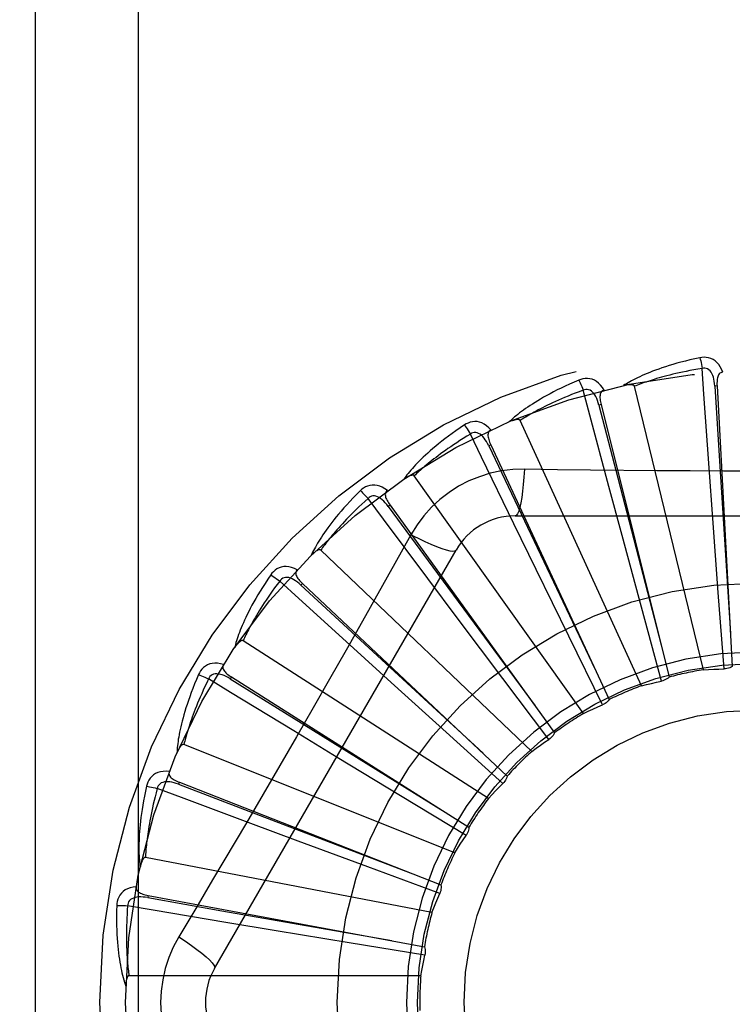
# Model space of a CAD drawing. Header units: inches. Extents: x 0 to 227, y 0 to 147.
# Tile 164 of 247: x 102.514 to 102.819, y 58.241 to 58.662. Entities that reach past the tile are written whole.
import ezdxf

# ---------------------------------------------------------------- set-up
doc = ezdxf.new("R2010")
doc.units = ezdxf.units.IN
doc.header["$LTSCALE"] = 12.4666666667
doc.header["$MEASUREMENT"] = 0
doc.linetypes.add('HIDDEN', pattern=[0.2, 0.1, -0.1])
doc.layers.get('0').update_dxf_attribs({"linetype": 'CONTINUOUS'})
doc.layers.add('DEFAULT_2', color=8, linetype='HIDDEN')
doc.layers.add('DIMENSIONS', color=7, linetype='CONTINUOUS')
doc.styles.get("Standard").update_dxf_attribs({"font": 'txt', "width": 0.8})
doc.dimstyles.new('DIMSTYLE_2', dxfattribs={"dimtxt": 1, "dimasz": 1.3333333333, "dimexe": 0.09, "dimexo": 0.07, "dimgap": 0.0375, "dimtad": 0, "dimtih": 1, "dimtoh": 1, "dimzin": 4, "dimdsep": 46, "dimtxsty": 'Standard', "dimblk": '_FILLED', "dimblk1": '_FILLED', "dimblk2": '_FILLED', "dimcen": 0.09, "dimadec": 0, "dimazin": 0, "dimtfac": 1, "dimtofl": 0, "dimtmove": 0, "dimatfit": 3, "dimldrblk": '_FILLED', "dimfxl": 0, "dimtolj": 1, "dimtzin": 4, "dimarcsym": 0})

# ---------------------------------------------------------------- blocks, each defined once
blk = doc.blocks.new('_FILLED')
at = {"color": 0, "linetype": 'ByBlock'}
blk.add_solid([(0, 0), (-1, 0.2), (-1, -0.2)], dxfattribs=at)
blk = doc.blocks.new('*D18')
at = {"layer": 'DIMENSIONS', "color": 2, "linetype": 'Continuous'}
for p, q in [((104.0292896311, 72.255903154), (101.419245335, 72.255903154)), ((105.5292896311, 72.255903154), (108.1959562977, 72.255903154))]:
    blk.add_line(p, q, dxfattribs=at)
at = {"layer": 'DIMENSIONS', "color": 2, "linetype": 'Continuous', "xscale": 1.3333333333, "yscale": 1.3333333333, "zscale": 1.3333333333}
blk.add_blockref('_FILLED', (104.0292896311, 72.255903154), dxfattribs=at)
at = {"layer": 'DIMENSIONS', "color": 2, "linetype": 'Continuous', "xscale": 1.3333333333, "yscale": 1.3333333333, "zscale": 1.3333333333, "rotation": 180}
blk.add_blockref('_FILLED', (105.5292896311, 72.255903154), dxfattribs=at)
at = {"layer": 'DIMENSIONS', "color": 2, "linetype": 'Continuous', "insert": (100.919245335, 72.755903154), "char_height": 1, "width": 3.2, "attachment_point": 3, "line_spacing_factor": 0.9}
blk.add_mtext('1.50', dxfattribs=at)

msp = doc.modelspace()

# ---------------------------------------------------------------- linework, layer by layer
at = {"layer": 'DEFAULT_2', "color": 8, "linetype": 'HIDDEN'}
for p, q in [((102.520442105, 57.78497333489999), (102.520442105, 58.6980613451)), ((102.5646153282, 57.78497333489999), (102.5646153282, 58.6980613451)), ((102.8064959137, 58.3839562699), (102.7770334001, 58.5054024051)), ((102.8123667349, 58.5055684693), (102.8114085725, 58.5055159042)), ((102.8123667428, 58.5055683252), (102.8189037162, 58.3853941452)), ((102.7627005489, 58.49759404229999), (102.7617696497, 58.4973610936)), ((102.7627005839, 58.4975939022), (102.7918625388, 58.3808285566)), ((102.7799510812, 58.3770684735), (102.7280371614, 58.4907441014)), ((102.7154410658, 58.480364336), (102.714571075, 58.4799594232)), ((102.7154411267, 58.4803642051), (102.766174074, 58.3712278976)), ((102.8105557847, 58.44873712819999), (102.8089838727, 58.47043399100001)), ((102.7551894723, 58.365281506), (102.6827004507, 58.4670780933)), ((102.7716777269, 58.4414469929), (102.7660280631, 58.4624542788)), ((102.6722963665, 58.454502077), (102.6715187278, 58.4539398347)), ((102.6722964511, 58.45450196), (102.7427667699, 58.3569391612)), ((102.7258476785, 58.44985073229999), (102.9327315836, 58.44985073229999)), ((102.7348819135, 58.4269308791), (102.7253586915, 58.4464893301)), ((102.812902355, 58.4170304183), (102.8105557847, 58.44873712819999)), ((102.681258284, 58.4418281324), (102.67435526, 58.42945294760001)), ((102.7799824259, 58.4107573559), (102.7716777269, 58.4414469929)), ((102.5971466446, 58.2561006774), (102.7005885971, 58.43526739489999)), ((102.7331060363, 58.34902137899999), (102.6426618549, 58.4352597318)), ((102.7488445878, 58.3983675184), (102.7348819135, 58.4269308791)), ((102.6348258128, 58.4209419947), (102.6341686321, 58.4202427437)), ((102.634825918, 58.4209418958), (102.7224866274, 58.3384787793)), ((102.7014982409, 58.40571343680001), (102.6884456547, 58.4231161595)), ((102.8153826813, 58.384329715), (102.812902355, 58.4170304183)), ((102.7886065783, 58.3791170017), (102.7799824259, 58.4107573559)), ((102.720614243, 58.3803087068), (102.7014982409, 58.40571343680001)), ((102.714498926, 58.328875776), (102.6093684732, 58.3964390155)), ((102.7633008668, 58.3689310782), (102.7488445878, 58.3983675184)), ((102.6727332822, 58.3785615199), (102.6566230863, 58.3931795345)), ((102.6043836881, 58.3808970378), (102.6038707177, 58.3800860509)), ((102.6043838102, 58.3808969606), (102.7060666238, 58.3165139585)), ((102.69631171, 58.35723361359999), (102.6727332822, 58.3785615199)), ((102.7403801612, 58.3541400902), (102.720614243, 58.3803087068)), ((102.6496266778, 58.3464564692), (102.6310411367, 58.3577614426)), ((102.7206728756, 58.3352786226), (102.69631171, 58.35723361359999)), ((102.7000406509, 58.3055728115), (102.5840236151, 58.3520190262)), ((102.6768153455, 58.32997623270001), (102.6496266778, 58.3464564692)), ((102.5820702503, 58.3358145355), (102.5817200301, 58.3349211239)), ((102.5820703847, 58.3358144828), (102.6941002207, 58.2918385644)), ((102.7048912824, 58.313028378), (102.6768153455, 58.32997623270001)), ((102.6330135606, 58.3105586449), (102.6126244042, 58.318141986)), ((102.662829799, 58.299521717), (102.6330135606, 58.3105586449)), ((102.6902537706, 58.2799547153), (102.5675433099, 58.3036052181)), ((102.6936057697, 58.2881935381), (102.662829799, 58.299521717)), ((102.568691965, 58.2873238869), (102.568517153, 58.2863803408)), ((102.5686921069, 58.2873238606), (102.6870199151, 58.2653444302)), ((102.623494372, 58.272165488), (102.6020385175, 58.275753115)), ((102.6548605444, 58.266970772), (102.623494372, 58.272165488)), ((102.6872242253, 58.2616716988), (102.6548605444, 58.266970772)), ((102.6854920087, 58.25294739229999), (102.5605231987, 58.25294739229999))]:
    msp.add_line(p, q, dxfattribs=at)
for points in [[(102.8050392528, 58.51763394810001), (102.8028600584, 58.5171660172), (102.8007804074, 58.5166894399), (102.7988018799, 58.5162075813), (102.7969180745, 58.5157213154), (102.795124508, 58.5152315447), (102.793417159, 58.514739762), (102.7917918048, 58.51424685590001), (102.7902446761, 58.513754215), (102.7887718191, 58.5132627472), (102.7873696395, 58.512773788), (102.7860343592, 58.5122882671), (102.7847626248, 58.51180755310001), (102.7835505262, 58.5113332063), (102.7823959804, 58.5108650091), (102.7812961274, 58.51040324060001), (102.7802495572, 58.50994727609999), (102.7792545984, 58.5094962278), (102.7783093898, 58.5090505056), (102.7774123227, 58.5086098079), (102.776561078, 58.508174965), (102.7757535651, 58.5077463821), (102.7749875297, 58.5073247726), (102.7742606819, 58.5069113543), (102.7735710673, 58.5065048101), (102.7729157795, 58.5061037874), (102.7722955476, 58.5057092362)], [(102.8147849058, 58.5113974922), (102.8142970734, 58.5126651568), (102.8137257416, 58.5137920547), (102.813067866, 58.5147859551), (102.8123305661, 58.51563718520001), (102.81151633, 58.5163457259), (102.8106367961, 58.5169106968), (102.8096938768, 58.51733110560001), (102.8087202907, 58.51761814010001), (102.8077407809, 58.5177720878), (102.8067828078, 58.5178171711), (102.8058863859, 58.5177723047), (102.8050392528, 58.51763394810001)], [(102.8050392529, 58.5176339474), (102.8051923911, 58.51703337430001), (102.8053524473, 58.5163446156), (102.8055138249, 58.5155911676), (102.8056745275, 58.5147822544), (102.8058324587, 58.5139273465), (102.8059818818, 58.5130569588)], [(102.8059821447, 58.5130570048), (102.8041580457, 58.5127467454), (102.8024098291, 58.51243355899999), (102.8007391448, 58.512117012), (102.7991410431, 58.5117984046), (102.7976121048, 58.51147865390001), (102.7961493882, 58.51115847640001), (102.7947497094, 58.5108387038), (102.7934103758, 58.5105199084), (102.7921284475, 58.5102027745), (102.7909014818, 58.5098877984), (102.789726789, 58.5095755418), (102.7886021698, 58.50926649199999), (102.7875252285, 58.5089612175), (102.7864938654, 58.5086600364), (102.7855057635, 58.5083634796), (102.7845591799, 58.5080714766), (102.7836520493, 58.5077841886), (102.7827830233, 58.5075014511), (102.7819504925, 58.50722313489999), (102.781153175, 58.506949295), (102.7803896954, 58.5066799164), (102.7796587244, 58.50641508), (102.7789589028, 58.5061548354), (102.7782889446, 58.5058992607), (102.7776468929, 58.5056484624), (102.7770334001, 58.5054024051)], [(102.811407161, 58.5055154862), (102.8113201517, 58.5065496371), (102.8111898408, 58.5075237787), (102.8110130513, 58.5084400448), (102.8107882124, 58.5092946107), (102.8105108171, 58.51008615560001), (102.8101810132, 58.5108076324), (102.8097994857, 58.51145665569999), (102.8093642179, 58.5120155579), (102.8088750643, 58.5124659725), (102.8083376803, 58.5128071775), (102.807755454, 58.5130311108), (102.8071533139, 58.5131445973), (102.8065601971, 58.5131528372), (102.8059778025, 58.5130566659)], [(102.8089838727, 58.47043399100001), (102.8067514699, 58.5020363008), (102.8059821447, 58.5130570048)], [(102.7639718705, 58.5037753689), (102.7632529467, 58.5049278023), (102.7624786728, 58.5059262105), (102.761644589, 58.506777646), (102.7607595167, 58.5074739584), (102.7598259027, 58.5080155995), (102.7588553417, 58.5084039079), (102.7578498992, 58.5086382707), (102.7568395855, 58.5087358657), (102.755848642, 58.5087016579), (102.7548994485, 58.5085646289), (102.7540277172, 58.5083509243), (102.7532220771, 58.508054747)], [(102.814788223, 58.51139757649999), (102.81433156, 58.5113276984), (102.8139251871, 58.511182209), (102.8135685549, 58.51095587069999), (102.8132633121, 58.510664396), (102.8130136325, 58.5103212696), (102.8128113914, 58.5099279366), (102.8126511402, 58.5094881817), (102.8125290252, 58.5090084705), (102.8124408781, 58.508495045), (102.8123821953, 58.5079523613), (102.8123477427, 58.5073864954), (102.8123355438, 58.5067988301), (102.812341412, 58.50619319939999), (102.8123667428, 58.5055683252)], [(102.7532220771, 58.508054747), (102.75117082, 58.507182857), (102.7492189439, 58.5063213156), (102.7473673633, 58.5054737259), (102.7456096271, 58.504639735), (102.7439411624, 58.5038193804), (102.742357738, 58.50301336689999), (102.7408550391, 58.50222176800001), (102.7394291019, 58.5014452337), (102.7380758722, 58.50068390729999), (102.736791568, 58.49993842), (102.7355723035, 58.4992089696), (102.7344145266, 58.4984962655), (102.733314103, 58.4978010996), (102.7322690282, 58.4971228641), (102.7312764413, 58.4964612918), (102.7303350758, 58.4958155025), (102.7294434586, 58.495184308), (102.7285996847, 58.4945677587), (102.7278022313, 58.4939652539), (102.7270486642, 58.4933771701), (102.726336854, 58.4928035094), (102.725664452, 58.4922445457), (102.7250289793, 58.4917010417), (102.7244287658, 58.4911713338), (102.723861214, 58.490653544), (102.7233268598, 58.4901487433)], [(102.7532220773, 58.5080547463), (102.7534861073, 58.507494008), (102.7537736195, 58.5068479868), (102.7540746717, 58.5061386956), (102.7543855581, 58.5053748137), (102.7547024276, 58.5045652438), (102.7550138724, 58.5037388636)], [(102.7770334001, 58.5054024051), (102.7769617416, 58.5055598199), (102.7768564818, 58.505691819), (102.7767140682, 58.5057966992), (102.7765451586, 58.5058795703), (102.7763584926, 58.5059442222), (102.7761562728, 58.50599291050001), (102.7759439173, 58.5060287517), (102.7757205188, 58.5060529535), (102.7754867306, 58.5060676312), (102.7752432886, 58.5060731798), (102.7749909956, 58.5060705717), (102.7747303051, 58.5060601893), (102.7744623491, 58.5060427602), (102.7741858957, 58.50601822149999), (102.7739004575, 58.5059868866), (102.7736049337, 58.5059483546), (102.7732983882, 58.5059026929), (102.7729798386, 58.50584880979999), (102.7726478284, 58.50578550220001), (102.7723028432, 58.5057131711)], [(102.8114085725, 58.5055159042), (102.8134375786, 58.4733105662), (102.8181507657, 58.3995755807)], [(102.7550141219, 58.5037389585), (102.7532817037, 58.5030890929), (102.7516243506, 58.502450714), (102.7500437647, 58.5018237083), (102.7485348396, 58.5012084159), (102.7470940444, 58.50060509), (102.7457183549, 58.5000138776), (102.7444044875, 58.4994349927), (102.7431496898, 58.4988684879), (102.7419509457, 58.49831447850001), (102.7408057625, 58.4977729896), (102.7397113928, 58.4972440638), (102.7386655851, 58.4967277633), (102.737665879, 58.49622419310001), (102.736710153, 58.495733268), (102.735796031, 58.4952550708), (102.7349218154, 58.4947892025), (102.7340854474, 58.4943354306), (102.7332856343, 58.4938933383), (102.7325208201, 58.4934624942), (102.7317897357, 58.4930427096), (102.7310910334, 58.4926337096), (102.7304233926, 58.4922353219), (102.7297854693, 58.4918473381), (102.7291759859, 58.4914695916), (102.7285930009, 58.4911018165), (102.7280371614, 58.4907441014)], [(102.7617683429, 58.49736041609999), (102.7614871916, 58.4983594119), (102.761174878, 58.499291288), (102.7608278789, 58.5001575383), (102.7604453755, 58.5009541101), (102.7600231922, 58.5016788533), (102.7595628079, 58.5023248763), (102.7590653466, 58.5028899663), (102.7585321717, 58.50335639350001), (102.7579666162, 58.5037060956), (102.75737437, 58.503939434), (102.7567602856, 58.5040491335), (102.7561475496, 58.5040466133), (102.7555635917, 58.5039424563), (102.7550099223, 58.503737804)], [(102.7660280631, 58.4624542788), (102.7578552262, 58.4930630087), (102.7550141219, 58.5037389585)], [(102.7639757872, 58.5037763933), (102.763540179, 58.5036211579), (102.7631684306, 58.5034012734), (102.7628610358, 58.5031115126), (102.7626165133, 58.5027675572), (102.7624362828, 58.50238337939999), (102.7623121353, 58.50195888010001), (102.7622380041, 58.50149674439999), (102.7622088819, 58.5010025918), (102.7622194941, 58.5004817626), (102.7622645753, 58.49993778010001), (102.7623378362, 58.49937562), (102.7624370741, 58.4987962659), (102.7625574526, 58.4982026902), (102.7627005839, 58.4975939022)], [(102.7617696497, 58.4973610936), (102.7698568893, 58.4661217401), (102.7884393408, 58.3946112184)], [(102.7041541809, 58.4888421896), (102.702304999, 58.4875978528), (102.7005514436, 58.4863824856), (102.6988937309, 58.4851997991), (102.6973255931, 58.4840482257), (102.6958425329, 58.48292693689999), (102.694440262, 58.4818358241), (102.69311453, 58.48077414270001), (102.6918613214, 58.4797417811), (102.6906766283, 58.47873811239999), (102.6895566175, 58.4777630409), (102.6884974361, 58.4768160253), (102.6874954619, 58.47589709), (102.6865464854, 58.47500623), (102.6856486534, 58.47414246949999), (102.6847992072, 58.4733050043), (102.6839970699, 58.4724927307), (102.6832410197, 58.471704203), (102.6825291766, 58.47093911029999), (102.681860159, 58.4701965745), (102.6812315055, 58.4694765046), (102.6806411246, 58.4687784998), (102.6800866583, 58.4681023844), (102.6795655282, 58.46744843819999), (102.6790764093, 58.4668147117), (102.6786171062, 58.4661988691), (102.6781879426, 58.4656020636)], [(102.7155195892, 58.4866745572), (102.7145955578, 58.4876701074), (102.7136463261, 58.4885039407), (102.71266618, 58.4891821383), (102.7116653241, 58.48969836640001), (102.7106460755, 58.4900535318), (102.709619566, 58.490251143), (102.7085879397, 58.4902909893), (102.7075774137, 58.4901956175), (102.7066108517, 58.48997449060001), (102.7057047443, 58.4896603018), (102.7048892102, 58.489285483), (102.7041541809, 58.4888421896)], [(102.7041541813, 58.488842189), (102.7045195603, 58.48834155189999), (102.7049241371, 58.4877616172), (102.7053539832, 58.4871221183), (102.705803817, 58.4864308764), (102.7062681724, 58.4856959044), (102.7067303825, 58.4849433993)], [(102.7280371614, 58.4907441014), (102.7279370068, 58.4908851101), (102.7278086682, 58.4909948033), (102.7276489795, 58.4910708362), (102.7274674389, 58.4911202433), (102.7272719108, 58.4911484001), (102.727064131, 58.4911579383), (102.7268488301, 58.4911529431), (102.7266248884, 58.4911344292), (102.7263925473, 58.491104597), (102.7261524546, 58.4910639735), (102.7259052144, 58.4910136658), (102.7256511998, 58.4909541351), (102.7253913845, 58.4908863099), (102.725124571, 58.4908098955), (102.7248502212, 58.4907251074), (102.7245673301, 58.4906313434), (102.724275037, 58.4905285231), (102.7239723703, 58.4904152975), (102.7236579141, 58.4902901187), (102.7233321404, 58.4901535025)], [(102.7067306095, 58.48494353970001), (102.7051524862, 58.4839775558), (102.7036458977, 58.483037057), (102.7022125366, 58.4821222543), (102.7008473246, 58.4812325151), (102.6995467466, 58.4803674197), (102.6983078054, 58.4795265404), (102.697127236, 58.4787094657), (102.6960023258, 58.4779157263), (102.6949300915, 58.4771448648), (102.6939080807, 58.47639643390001), (102.6929335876, 58.4756699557), (102.6920043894, 58.474965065), (102.6911180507, 58.4742813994), (102.690272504, 58.4736184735), (102.6894654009, 58.4729759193), (102.6886951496, 58.47235302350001), (102.6879597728, 58.4717491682), (102.6872580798, 58.47116369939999), (102.6865886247, 58.4705958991), (102.6859501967, 58.4700453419), (102.6853415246, 58.4695115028), (102.6847613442, 58.4689939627), (102.6842083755, 58.4684922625), (102.6836813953, 58.4680059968), (102.6831785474, 58.4675345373), (102.6827004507, 58.4670780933)], [(102.71456992, 58.47995851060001), (102.7141047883, 58.480886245), (102.71362176, 58.4817421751), (102.7131170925, 58.4825271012), (102.7125907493, 58.4832368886), (102.7120390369, 58.4838686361), (102.7114647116, 58.4844158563), (102.7108692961, 58.4848765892), (102.7102574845, 58.48523368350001), (102.7096359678, 58.4854700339), (102.7090102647, 58.4855870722), (102.7083865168, 58.48557857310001), (102.7077853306, 58.4854601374), (102.7072316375, 58.4852473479), (102.7067267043, 58.4849416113)], [(102.7253586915, 58.4464893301), (102.7115408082, 58.4749982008), (102.7067306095, 58.48494353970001)], [(102.715522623, 58.48667585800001), (102.7151246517, 58.4864412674), (102.7148014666, 58.48615517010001), (102.714554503, 58.4858124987), (102.7143794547, 58.485428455), (102.7142751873, 58.4850171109), (102.7142336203, 58.48457678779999), (102.7142482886, 58.48410897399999), (102.7143132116, 58.48361824), (102.7144221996, 58.4831088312), (102.7145694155, 58.4825832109), (102.714747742, 58.4820450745), (102.71495483, 58.4814949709), (102.7151853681, 58.4809349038), (102.7154411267, 58.4803642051)], [(102.714571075, 58.4799594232), (102.7284242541, 58.4508151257), (102.7602043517, 58.3841136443)], [(102.6827004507, 58.4670780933), (102.68257542, 58.4671975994), (102.682428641, 58.46728102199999), (102.6822574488, 58.4673254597), (102.6820698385, 58.4673396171), (102.6818725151, 58.4673302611), (102.6816666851, 58.4673003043), (102.6814562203, 58.46725465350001), (102.6812398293, 58.4671940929), (102.6810173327, 58.4671208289), (102.6807892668, 58.46703550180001), (102.6805560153, 58.46693931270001), (102.6803178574, 58.4668327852), (102.6800755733, 58.4667170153), (102.679828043, 58.4665914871), (102.6795746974, 58.4664563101), (102.6793146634, 58.46631070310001), (102.6790424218, 58.4661512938), (102.6787713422, 58.4659859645), (102.678514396, 58.4658223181), (102.6782672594, 58.4656578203)], [(102.7298310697, 58.4698716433), (102.7248968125, 58.4697215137), (102.7200294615, 58.4691373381), (102.7152440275, 58.4681216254), (102.7105736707, 58.4666832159), (102.7060425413, 58.464829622), (102.7016931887, 58.4625768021), (102.6975647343, 58.4599389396), (102.69368807, 58.45694215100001), (102.6900965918, 58.4536153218), (102.686812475, 58.4499739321), (102.683863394, 58.4460407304), (102.681258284, 58.4418281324)], [(102.7298310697, 58.4698716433), (102.7296355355, 58.4664862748), (102.7293816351, 58.4633023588), (102.7290788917, 58.4604195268), (102.7287285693, 58.4578200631), (102.7283307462, 58.4555091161), (102.7278908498, 58.453546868), (102.7274150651, 58.451965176), (102.7269105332, 58.450802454), (102.726382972, 58.45009042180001), (102.7258476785, 58.44985073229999)], [(102.7866297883, 58.4692197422), (102.758209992, 58.4694985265), (102.7440506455, 58.4696621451), (102.7298310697, 58.4698716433)], [(102.914579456, 58.4696622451), (102.8862480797, 58.4693550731), (102.8720372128, 58.4692253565), (102.8578077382, 58.46913279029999), (102.8435781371, 58.46906561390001), (102.8293394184, 58.469048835), (102.8150995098, 58.4690626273), (102.800864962, 58.4691281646), (102.7866297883, 58.4692197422)], [(102.6711792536, 58.460713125), (102.6700835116, 58.46151581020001), (102.6689936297, 58.4621549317), (102.6679028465, 58.4626353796), (102.6668223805, 58.4629528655), (102.6657543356, 58.4631087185), (102.6647089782, 58.4631084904), (102.6636884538, 58.4629523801), (102.6627142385, 58.4626674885), (102.6618069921, 58.4622674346), (102.6609767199, 58.4617874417), (102.6602468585, 58.4612650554), (102.6596090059, 58.46069066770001)], [(102.6596090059, 58.46069066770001), (102.6580287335, 58.45911885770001), (102.6565368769, 58.4575935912), (102.6551329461, 58.4561185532), (102.6538110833, 58.45469101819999), (102.6525670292, 58.4533093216), (102.6513965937, 58.45197254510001), (102.6502957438, 58.4506791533), (102.6492605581, 58.44942827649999), (102.6482872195, 58.4482185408), (102.6473719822, 58.4470491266), (102.6465111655, 58.4459187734), (102.645701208, 58.4448268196), (102.644937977, 58.4437724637), (102.6442198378, 58.4427543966), (102.6435442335, 58.4417713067), (102.6429103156, 58.4408219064), (102.6423171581, 58.4399045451), (102.6417629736, 58.4390185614), (102.6412465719, 58.4381628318), (102.6407655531, 58.437336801), (102.6403179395, 58.43653967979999), (102.6399014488, 58.4357708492), (102.6395134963, 58.43503009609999), (102.63915315, 58.4343152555), (102.6388186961, 58.4336236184), (102.6385102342, 58.4329563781)], [(102.6596090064, 58.46069066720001), (102.6600625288, 58.4602682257), (102.6605695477, 58.4597753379), (102.6611126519, 58.4592287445), (102.661685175, 58.4586351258), (102.6622802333, 58.4580013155), (102.6628765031, 58.457349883)], [(102.6715177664, 58.45393871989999), (102.6708854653, 58.4547616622), (102.6702491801, 58.4555107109), (102.6696050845, 58.4561859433), (102.6689539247, 58.4567832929), (102.6682926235, 58.4572992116), (102.6676251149, 58.4577278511), (102.6669532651, 58.4580675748), (102.6662849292, 58.45830242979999), (102.6656299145, 58.4584168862), (102.664993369, 58.4584133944), (102.6643825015, 58.4582870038), (102.6638145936, 58.4580569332), (102.6633111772, 58.45774320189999), (102.6628732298, 58.4573474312)], [(102.6711824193, 58.4607154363), (102.6708357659, 58.46040948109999), (102.6705724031, 58.4600672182), (102.6703947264, 58.4596839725), (102.6702955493, 58.4592737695), (102.6702710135, 58.4588501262), (102.6703135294, 58.4584098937), (102.6704164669, 58.4579533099), (102.6705730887, 58.4574837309), (102.6707765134, 58.4570041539), (102.6710205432, 58.456515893), (102.6712974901, 58.4560212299), (102.6716049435, 58.4555202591), (102.6719373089, 58.45501394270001), (102.6722964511, 58.45450196)], [(102.6628766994, 58.4573500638), (102.6615099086, 58.4561028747), (102.6602085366, 58.4548942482), (102.6589742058, 58.4537247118), (102.6578020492, 58.4525926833), (102.6566886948, 58.4514970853), (102.6556312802, 58.4504369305), (102.6546266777, 58.4494111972), (102.6536723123, 58.4484189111), (102.6527653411, 58.4474590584), (102.6519034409, 58.4465307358), (102.6510840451, 58.445632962), (102.6503050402, 58.4447649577), (102.6495641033, 58.443925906), (102.6488592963, 58.4431149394), (102.6481883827, 58.4423312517), (102.6475499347, 58.4415738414), (102.6469421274, 58.4408417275), (102.6463639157, 58.4401340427), (102.6458140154, 58.4394498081), (102.6452913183, 58.43878837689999), (102.6447946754, 58.438148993), (102.6443229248, 58.43753100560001), (102.6438748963, 58.4369337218), (102.6434494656, 58.43635651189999), (102.6430449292, 58.43579840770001), (102.6426618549, 58.4352597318)], [(102.6884456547, 58.4231161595), (102.6694821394, 58.4484947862), (102.6628766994, 58.4573500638)], [(102.6715187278, 58.4539398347), (102.6906371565, 58.427943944), (102.7344662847, 58.3684622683)], [(102.6812565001, 58.4418290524), (102.6842871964, 58.4403051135), (102.6871721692, 58.438932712), (102.6898202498, 58.43775343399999), (102.6922465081, 58.4367571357), (102.6944467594, 58.4359461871), (102.6963660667, 58.4353460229), (102.6979738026, 58.4349672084), (102.6992329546, 58.4348227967), (102.7001132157, 58.4349236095), (102.7005884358, 58.4352671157)], [(102.6426618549, 58.4352597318), (102.642516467, 58.4353534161), (102.6423565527, 58.43540755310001), (102.6421800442, 58.4354187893), (102.641993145, 58.4353971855), (102.6418011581, 58.4353506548), (102.641604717, 58.4352822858), (102.6414066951, 58.4351976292), (102.6412056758, 58.4350972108), (102.6410010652, 58.43498316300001), (102.6407932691, 58.43485621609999), (102.6405824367, 58.4347176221), (102.640368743, 58.434567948), (102.6401527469, 58.43440841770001), (102.6399334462, 58.4342383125), (102.6397102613, 58.4340576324), (102.6394824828, 58.4338654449), (102.6392491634, 58.4336611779), (102.6390104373, 58.43344375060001), (102.6387660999, 58.4332117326), (102.6385162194, 58.4329656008)], [(102.67435526, 58.42945294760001), (102.6604555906, 58.40476367), (102.653462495, 58.39239184), (102.6464279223, 58.3800224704), (102.6393712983, 58.3676656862), (102.6322664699, 58.3553262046), (102.6251345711, 58.3430009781), (102.6179605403, 58.3307062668), (102.6107636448, 58.3184240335)], [(102.6325534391, 58.4268293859), (102.6313255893, 58.427410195), (102.6301344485, 58.4278315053), (102.6289724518, 58.4280968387), (102.6278514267, 58.4282041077), (102.6267731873, 58.4281550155), (102.6257467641, 58.4279569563), (102.6247742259, 58.4276105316), (102.6238715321, 58.42714641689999), (102.6230563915, 58.426581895), (102.6223319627, 58.4259534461), (102.621714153, 58.4253023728), (102.6211965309, 58.4246176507)], [(102.6211965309, 58.4246176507), (102.619942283, 58.4227751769), (102.6187660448, 58.4209951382), (102.6176666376, 58.4192810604), (102.6166388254, 58.41762915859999), (102.6156787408, 58.41603699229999), (102.6147824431, 58.4145028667), (102.6139462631, 58.4130245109), (102.6131665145, 58.4116003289), (102.6124397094, 58.4102282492), (102.6117623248, 58.4089067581), (102.6111309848, 58.4076339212), (102.6105423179, 58.406408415), (102.6099924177, 58.4052286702), (102.6094799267, 58.4040930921), (102.6090025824, 58.40299990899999), (102.6085597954, 58.4019476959), (102.6081509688, 58.4009346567), (102.6077744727, 58.3999598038), (102.6074293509, 58.3990218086), (102.6071133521, 58.3981196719), (102.6068246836, 58.3972522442), (102.6065612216, 58.3964184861), (102.6063204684, 58.3956176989), (102.6061019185, 58.3948475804), (102.6059044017, 58.3941051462), (102.6057277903, 58.3933915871)], [(102.6211965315, 58.4246176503), (102.6217218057, 58.4242886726), (102.6223129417, 58.4239006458), (102.6229496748, 58.4234667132), (102.6236241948, 58.42299217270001), (102.6243284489, 58.4224824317), (102.6250372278, 58.4219556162)], [(102.6325560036, 58.4268320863), (102.6322735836, 58.4264661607), (102.6320797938, 58.4260803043), (102.6319778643, 58.4256703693), (102.6319581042, 58.4252487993), (102.6320141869, 58.4248281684), (102.632139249, 58.4244039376), (102.6323267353, 58.42397508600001), (102.6325693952, 58.4235436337), (102.6328599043, 58.4231112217), (102.6331919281, 58.4226779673), (102.6335574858, 58.4222446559), (102.6339541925, 58.4218109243), (102.6343763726, 58.4213766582), (102.634825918, 58.4209418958)], [(102.6250373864, 58.42195583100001), (102.6239313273, 58.4204725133), (102.6228822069, 58.419039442), (102.6218915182, 58.417657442), (102.6209547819, 58.4163240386), (102.6200688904, 58.4150375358), (102.6192312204, 58.4137964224), (102.6184388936, 58.41259910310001), (102.6176895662, 58.4114441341), (102.6169806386, 58.4103299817), (102.6163100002, 58.4092553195), (102.6156753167, 58.4082186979), (102.6150746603, 58.4072189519), (102.6145059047, 58.40625483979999), (102.6139673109, 58.4053251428), (102.6134568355, 58.40442864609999), (102.612973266, 58.4035640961), (102.612514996, 58.4027301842), (102.6120811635, 58.4019258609), (102.6116706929, 58.40114992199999), (102.6112826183, 58.4004015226), (102.6109159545, 58.3996797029), (102.610569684, 58.39898360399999), (102.6102427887, 58.398312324), (102.6099342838, 58.3976650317), (102.6096426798, 58.3970404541), (102.6093684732, 58.3964390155)], [(102.6341678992, 58.420241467), (102.6333912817, 58.420929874), (102.6326247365, 58.4215449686), (102.6318644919, 58.4220861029), (102.6311120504, 58.4225494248), (102.6303650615, 58.422930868), (102.6296284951, 58.4232254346), (102.6289044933, 58.4234318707), (102.6282037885, 58.42353599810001), (102.6275389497, 58.42352442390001), (102.6269145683, 58.4234005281), (102.6263386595, 58.4231608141), (102.6258245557, 58.4228274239), (102.6253896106, 58.42242409), (102.6250344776, 58.4219525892)], [(102.6566230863, 58.3931795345), (102.6331993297, 58.4145106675), (102.6250373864, 58.42195583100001)], [(102.6341686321, 58.4202427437), (102.6578613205, 58.398334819), (102.7121553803, 58.3482227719)], [(102.6093684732, 58.3964390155), (102.6092079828, 58.3965034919), (102.6090407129, 58.3965263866), (102.6088652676, 58.3965040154), (102.6086858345, 58.39644743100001), (102.608506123, 58.3963654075), (102.6083261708, 58.3962610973), (102.6081477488, 58.3961404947), (102.6079693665, 58.3960038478), (102.6077900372, 58.3958531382), (102.607610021, 58.39568915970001), (102.6074292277, 58.39551317), (102.6072477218, 58.3953257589), (102.6070658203, 58.395128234), (102.6068826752, 58.39491969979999), (102.6066977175, 58.3947000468), (102.606510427, 58.394468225), (102.6063168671, 58.3942189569), (102.6061267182, 58.3939648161), (102.6059493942, 58.39371796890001), (102.6057817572, 58.3934743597)], [(102.6010381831, 58.3862479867), (102.5997226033, 58.3865859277), (102.5984732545, 58.3867741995), (102.5972820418, 58.3868148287), (102.5961609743, 58.3867080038), (102.5951115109, 58.3864557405), (102.5941411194, 58.3860670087), (102.5932517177, 58.3855427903), (102.592453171, 58.3849162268), (102.5917595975, 58.3842076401), (102.5911671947, 58.3834534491), (102.5906837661, 58.3826972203), (102.5903050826, 58.3819269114)], [(102.6010400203, 58.3862506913), (102.6008320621, 58.3858382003), (102.6007148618, 58.38542280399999), (102.6006923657, 58.3850010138), (102.6007527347, 58.3845832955), (102.6008874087, 58.3841808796), (102.601090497, 58.3837879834), (102.601355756, 58.3834023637), (102.6016756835, 58.383024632), (102.6020427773, 58.3826550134), (102.602450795, 58.3822924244), (102.6028917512, 58.3819361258), (102.6033633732, 58.3815853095), (102.6038601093, 58.38123878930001), (102.6043838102, 58.3808969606)], [(102.5903050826, 58.3819269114), (102.5894221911, 58.3798803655), (102.5886040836, 58.3779098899), (102.5878489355, 58.3760187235), (102.5871523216, 58.3742021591), (102.5865109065, 58.372457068), (102.5859211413, 58.3707810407), (102.5853798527, 58.3691711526), (102.5848837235, 58.367625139), (102.5844297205, 58.3661403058), (102.5840146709, 58.36471449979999), (102.5836356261, 58.3633451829), (102.5832895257, 58.3620304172), (102.5829728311, 58.3607679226), (102.582684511, 58.3595558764), (102.5824226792, 58.35839211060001), (102.5821870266, 58.3572751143), (102.581977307, 58.3562030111), (102.5817921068, 58.3551745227), (102.5816307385, 58.3541881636), (102.5814911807, 58.3532425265), (102.5813718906, 58.3523361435), (102.5812709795, 58.3514675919), (102.581186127, 58.3506357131), (102.5811172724, 58.3498381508), (102.5810638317, 58.34907175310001), (102.5810254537, 58.348337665)], [(102.5903050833, 58.3819269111), (102.5908831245, 58.3817032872), (102.5915370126, 58.3814341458), (102.5922443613, 58.3811285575), (102.5929964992, 58.3807902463), (102.5937844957, 58.380422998), (102.5945801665, 58.38003984)], [(102.6038702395, 58.3800846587), (102.6029773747, 58.3806136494), (102.6021082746, 58.3810725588), (102.6012593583, 58.3814600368), (102.6004328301, 58.3817725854), (102.5996271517, 58.38200576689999), (102.5988481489, 58.3821556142), (102.5980981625, 58.3822213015), (102.5973904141, 58.3821909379), (102.5967397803, 58.3820537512), (102.5961501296, 58.3818139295), (102.5956299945, 58.38146955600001), (102.5951882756, 58.3810448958), (102.5948375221, 58.3805665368), (102.5945780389, 58.38003634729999)], [(102.8064959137, 58.3839562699), (102.808719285, 58.3841002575), (102.8109415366, 58.3842104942), (102.8131626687, 58.38428698), (102.8153826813, 58.384329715)], [(102.8189037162, 58.3853941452), (102.8183675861, 58.3850801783), (102.8178064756, 58.3848197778), (102.8172146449, 58.3846113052), (102.8166070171, 58.3844584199), (102.8159983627, 58.3843650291), (102.8153827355, 58.3843297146)], [(102.5945802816, 58.3800400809), (102.5937749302, 58.37837424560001), (102.5930159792, 58.3767685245), (102.5923047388, 58.37522400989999), (102.5916372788, 58.3737374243), (102.5910108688, 58.3723065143), (102.5904232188, 58.3709292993), (102.5898718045, 58.3696036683), (102.5893545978, 58.3683277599), (102.5888693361, 58.3670995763), (102.5884141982, 58.3659174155), (102.5879871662, 58.3647794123), (102.5875865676, 58.36368405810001), (102.5872105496, 58.36262973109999), (102.5868576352, 58.3616149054), (102.5865260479, 58.36063800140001), (102.5862148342, 58.3596975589), (102.5859226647, 58.3587919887), (102.5856488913, 58.3579200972), (102.5853926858, 58.3570804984), (102.5851532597, 58.35627218), (102.5849298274, 58.355494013), (102.5847215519, 58.3547449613), (102.5845276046, 58.35402394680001), (102.5843471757, 58.3533299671), (102.5841790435, 58.35266149), (102.5840236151, 58.3520190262)], [(102.6310411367, 58.3577614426), (102.6040037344, 58.3742741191), (102.5945802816, 58.3800400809)], [(102.6038707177, 58.3800860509), (102.6312813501, 58.363057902), (102.6940780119, 58.3241266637)], [(102.7799510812, 58.3770684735), (102.7821070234, 58.37763063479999), (102.7842682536, 58.3781594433), (102.7864347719, 58.3786548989), (102.7886065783, 58.3791170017)], [(102.7918625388, 58.3808285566), (102.7913955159, 58.3804188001), (102.7908938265, 58.3800569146), (102.7903521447, 58.3797402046), (102.7897844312, 58.3794750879), (102.7892044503, 58.3792681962), (102.7886066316, 58.3791170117)], [(102.766174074, 58.3712278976), (102.7657930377, 58.3707371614), (102.7653689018, 58.3702868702), (102.7648969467, 58.3698733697), (102.7643896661, 58.3695056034), (102.7638593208, 58.3691926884), (102.7633009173, 58.36893109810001)], [(102.7551894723, 58.365281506), (102.7572000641, 58.366241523), (102.7592221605, 58.3671697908), (102.7612557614, 58.3680663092), (102.7633008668, 58.3689310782)], [(102.7427667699, 58.3569391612), (102.7424854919, 58.35638518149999), (102.7421542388, 58.3558627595), (102.741769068, 58.3553674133), (102.7413405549, 58.3549102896), (102.7408790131, 58.3545026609), (102.7403802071, 58.35414011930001)], [(102.7331060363, 58.34902137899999), (102.7348986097, 58.3503445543), (102.7367084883, 58.3516387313), (102.7385356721, 58.3529039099), (102.7403801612, 58.3541400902)], [(102.5840236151, 58.3520190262), (102.5838538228, 58.3520519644), (102.5836852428, 58.3520427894), (102.5835172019, 58.3519876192), (102.58335172, 58.3518980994), (102.5831907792, 58.3517835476), (102.5830338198, 58.3516470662), (102.5828814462, 58.3514948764), (102.5827321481, 58.3513269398), (102.5825845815, 58.3511450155), (102.5824388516, 58.350949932), (102.5822946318, 58.3507429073), (102.5821518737, 58.35052453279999), (102.5820106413, 58.3502961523), (102.5818702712, 58.3500567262), (102.5817302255, 58.3498060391), (102.5815901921, 58.3495429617), (102.5814496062, 58.3492668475), (102.5813086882, 58.3489760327), (102.5811674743, 58.34866840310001), (102.5810259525, 58.3483446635)], [(102.5777725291, 58.3404356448), (102.5764167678, 58.3405185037), (102.5751543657, 58.3404669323), (102.5739769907, 58.3402813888), (102.5728963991, 58.3399643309), (102.571913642, 58.3395180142), (102.5710343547, 58.33895265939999), (102.5702602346, 58.3382695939), (102.5695946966, 58.3375032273), (102.5690477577, 58.3366761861), (102.5686087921, 58.3358235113), (102.5682772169, 58.3349894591), (102.5680511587, 58.33416140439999)], [(102.5777739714, 58.3404394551), (102.5776477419, 58.3399945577), (102.5776112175, 58.3395641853), (102.5776689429, 58.3391457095), (102.577807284, 58.33874701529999), (102.578015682, 58.3383773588), (102.5782894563, 58.3380299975), (102.5786229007, 58.33770154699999), (102.579008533, 58.33739118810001), (102.5794389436, 58.337097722), (102.5799082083, 58.3368189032), (102.5804086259, 58.3365524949), (102.5809381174, 58.3362972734), (102.5814914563, 58.3360510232), (102.5820703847, 58.3358144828)], [(102.5817198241, 58.3349196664), (102.5807429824, 58.3352701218), (102.5798027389, 58.33555625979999), (102.5788958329, 58.3357760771), (102.5780250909, 58.335926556), (102.5771898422, 58.336003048), (102.5763965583, 58.3360027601), (102.5756476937, 58.3359253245), (102.5749584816, 58.3357615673), (102.5743455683, 58.3355037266), (102.57381196, 58.3351566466), (102.5733663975, 58.33472006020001), (102.5730130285, 58.3342194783), (102.5727591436, 58.3336833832), (102.5726046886, 58.3331136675)], [(102.7224866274, 58.3384787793), (102.7223130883, 58.3378774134), (102.7220870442, 58.3373018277), (102.7218069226, 58.33674932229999), (102.7214763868, 58.33622557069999), (102.7210989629, 58.3357362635), (102.7206729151, 58.3352786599)], [(102.5680511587, 58.33416140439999), (102.5675715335, 58.3319847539), (102.5671411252, 58.32989505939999), (102.5667575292, 58.3278951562), (102.5664172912, 58.3259795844), (102.5661177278, 58.3241446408), (102.5658558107, 58.3223872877), (102.5656289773, 58.3207040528), (102.5654343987, 58.3190920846), (102.5652696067, 58.31754816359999), (102.5651318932, 58.3160695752), (102.5650188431, 58.3146532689), (102.5649278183, 58.3132967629), (102.5648557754, 58.3119971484), (102.5648020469, 58.3107524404), (102.5647651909, 58.3095601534), (102.5647451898, 58.30841874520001), (102.5647421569, 58.3073263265), (102.5647549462, 58.3062813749), (102.5647831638, 58.30528230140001), (102.564825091, 58.3043273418), (102.5648794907, 58.3034147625), (102.5649447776, 58.3025428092), (102.5650188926, 58.3017099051), (102.565102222, 58.300913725), (102.5651947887, 58.3001510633), (102.5652960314, 58.2994229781)], [(102.5726061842, 58.333117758), (102.5721306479, 58.3313296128), (102.571689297, 58.3296092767), (102.5712832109, 58.3279580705), (102.5709091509, 58.32637203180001), (102.5705648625, 58.3248484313), (102.5702484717, 58.3233848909), (102.5699578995, 58.3219788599), (102.5696915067, 58.3206281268), (102.5694474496, 58.3193303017), (102.569224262, 58.3180833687), (102.5690203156, 58.31688511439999), (102.5688342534, 58.3157337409), (102.5686645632, 58.314627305), (102.5685100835, 58.313564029), (102.5683693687, 58.3125420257), (102.568241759, 58.31155968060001), (102.5681262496, 58.3106151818), (102.5680224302, 58.3097072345), (102.5679297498, 58.3088343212), (102.5678476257, 58.3079952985), (102.5677755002, 58.3071889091), (102.5677127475, 58.3064139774), (102.567658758, 58.3056692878), (102.5676129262, 58.3049537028), (102.5675743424, 58.3042654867), (102.5675433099, 58.3036052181)], [(102.5680511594, 58.3341614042), (102.5686610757, 58.33405121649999), (102.5693540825, 58.333910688), (102.5701064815, 58.3337444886), (102.5709090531, 58.3335546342), (102.5717523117, 58.3333431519), (102.5726061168, 58.3331174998)], [(102.6126244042, 58.318141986), (102.5829505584, 58.3292393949), (102.5726061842, 58.333117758)], [(102.5817200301, 58.3349211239), (102.6118579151, 58.3233881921), (102.6808875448, 58.29704483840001)], [(102.714498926, 58.328875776), (102.7160086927, 58.3305142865), (102.7175409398, 58.3321275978), (102.7190956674, 58.3337157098), (102.7206728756, 58.3352786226)], [(102.6107636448, 58.3184240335), (102.5963123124, 58.2939511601), (102.5890909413, 58.2817706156), (102.5817997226, 58.2695608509)], [(102.7060666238, 58.3165139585), (102.7060113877, 58.3158951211), (102.7058980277, 58.31528700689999), (102.705724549, 58.3146839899), (102.7054966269, 58.3141003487), (102.7052196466, 58.31355038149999), (102.7048913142, 58.313028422)], [(102.7000406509, 58.3055728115), (102.7012130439, 58.3074674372), (102.7024122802, 58.30934157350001), (102.7036383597, 58.3111952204), (102.7048912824, 58.313028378)], [(102.5675433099, 58.3036052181), (102.5673703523, 58.30360542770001), (102.5672065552, 58.30356451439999), (102.567051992, 58.3034785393), (102.5669064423, 58.3033593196), (102.566770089, 58.3032163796), (102.5666417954, 58.3030526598), (102.5665209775, 58.3028743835), (102.5664061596, 58.3026812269), (102.5662956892, 58.3024746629), (102.5661895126, 58.3022555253), (102.5660870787, 58.302024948), (102.5659882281, 58.3017835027), (102.5658927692, 58.3015325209), (102.5658002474, 58.3012708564), (102.5657101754, 58.3009981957), (102.5656224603, 58.3007133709), (102.5655366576, 58.300415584), (102.5654533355, 58.3001034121), (102.5653729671, 58.299774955), (102.5652953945, 58.2994308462)], [(102.5635973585, 58.2910481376), (102.5622504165, 58.2908729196), (102.5610205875, 58.2905833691), (102.5598996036, 58.2901783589), (102.5588985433, 58.2896625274), (102.5580180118, 58.2890382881), (102.5572616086, 58.2883167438), (102.5566307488, 58.28749951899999), (102.5561222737, 58.2866210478), (102.5557417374, 58.2857054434), (102.5554720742, 58.2847851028), (102.5553043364, 58.283903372), (102.5552390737, 58.2830474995)], [(102.5635980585, 58.2910514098), (102.5635583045, 58.2905911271), (102.5636038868, 58.2901618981), (102.5637397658, 58.28976195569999), (102.5639510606, 58.2893966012), (102.5642256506, 58.2890730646), (102.564560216, 58.2887837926), (102.5649497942, 58.2885243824), (102.5653871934, 58.2882926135), (102.5658653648, 58.28808590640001), (102.5663789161, 58.28790093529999), (102.5669207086, 58.2877340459), (102.5674889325, 58.28758364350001), (102.568078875, 58.2874465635), (102.5686921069, 58.2873238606)], [(102.6941002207, 58.2918385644), (102.6941630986, 58.2912204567), (102.6941668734, 58.29060187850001), (102.6941106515, 58.2899769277), (102.6939973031, 58.2893606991), (102.6938294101, 58.2887682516), (102.6936057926, 58.28819358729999)], [(102.5685172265, 58.2863788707), (102.5674917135, 58.2865381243), (102.5665143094, 58.2866411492), (102.5655821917, 58.2866853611), (102.5646987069, 58.2866683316), (102.563864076, 58.28658536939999), (102.5630851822, 58.2864349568), (102.5623645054, 58.2862171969), (102.5617187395, 58.2859259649), (102.561165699, 58.285556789), (102.560707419, 58.2851149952), (102.5603525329, 58.2846019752), (102.5601002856, 58.28404356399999), (102.5599524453, 58.2834691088), (102.559908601, 58.2828804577)], [(102.568517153, 58.2863803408), (102.6002930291, 58.2807594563), (102.673060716, 58.2679561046)], [(102.6902537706, 58.2799547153), (102.6910464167, 58.2820369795), (102.6918692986, 58.2841042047), (102.6927224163, 58.2861563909), (102.6936057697, 58.2881935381)], [(102.5552390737, 58.2830474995), (102.5551823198, 58.280746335), (102.5551594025, 58.2785431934), (102.5551673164, 58.276441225), (102.5552031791, 58.2744320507), (102.5552646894, 58.2725079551), (102.5553492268, 58.27066979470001), (102.5554544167, 58.2689174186), (102.5555780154, 58.26724584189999), (102.5557180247, 58.2656512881), (102.5558725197, 58.2641298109), (102.5560396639, 58.2626773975), (102.5562182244, 58.2612903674), (102.5564067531, 58.2599647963), (102.5566050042, 58.2586973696), (102.5568126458, 58.2574846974), (102.5570294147, 58.2563231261), (102.5572552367, 58.2552091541), (102.5574900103, 58.2541390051), (102.5577337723, 58.2531090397), (102.557986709, 58.25211543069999), (102.558248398, 58.2511544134), (102.5585212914, 58.2502222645), (102.5588083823, 58.2493134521), (102.5591083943, 58.2484298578)], [(102.5552390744, 58.2830474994), (102.555858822, 58.2830547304), (102.5565659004, 58.2830478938), (102.557336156, 58.2830270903), (102.5581601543, 58.2829925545), (102.5590281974, 58.2829444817), (102.5599092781, 58.2828844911)], [(102.5599092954, 58.2828847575), (102.5597807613, 58.2810389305), (102.5596729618, 58.27926615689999), (102.559586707, 58.2775679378), (102.5595195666, 58.2759397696), (102.5594698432, 58.2743785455), (102.5594361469, 58.2728815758), (102.5594169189, 58.2714459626), (102.559410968, 58.2700692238), (102.5594169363, 58.26874866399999), (102.5594337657, 58.2674820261), (102.559460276, 58.2662668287), (102.5594954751, 58.2651010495), (102.5595382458, 58.2639824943), (102.5595877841, 58.2629091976), (102.5596430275, 58.2618790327), (102.559703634, 58.2608902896), (102.5597689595, 58.2599409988), (102.5598388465, 58.2590298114), (102.5599130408, 58.2581551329), (102.5599911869, 58.2573157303), (102.560072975, 58.2565102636), (102.5601580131, 58.2557374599), (102.5602459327, 58.2549960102), (102.5603363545, 58.254284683), (102.5604287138, 58.25360160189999), (102.5605231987, 58.25294739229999)], [(102.6020385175, 58.275753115), (102.5708007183, 58.2810341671), (102.5599092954, 58.2828847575)], [(102.5817997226, 58.2695608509), (102.5794562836, 58.2652026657), (102.5775246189, 58.26068115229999), (102.5760101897, 58.2560049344), (102.5749224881, 58.251224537), (102.5742680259, 58.2463917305), (102.5740479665, 58.24151734)], [(102.5817997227, 58.2695608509), (102.5846337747, 58.26769882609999), (102.5872641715, 58.26588698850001), (102.5896094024, 58.2641833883), (102.5916854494, 58.2625802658), (102.5934878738, 58.2610802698), (102.5949672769, 58.2597181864), (102.5960991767, 58.25851529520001), (102.5968538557, 58.2574969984), (102.5972067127, 58.256684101), (102.5971466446, 58.2561006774)], [(102.6870199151, 58.2653444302), (102.6871986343, 58.2647493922), (102.6873194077, 58.2641427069), (102.6873824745, 58.2635184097), (102.6873877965, 58.2628918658), (102.687335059, 58.26227835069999), (102.6872242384, 58.2616717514)], [(102.6854920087, 58.25294739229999), (102.6858762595, 58.2551420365), (102.6862930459, 58.25732763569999), (102.6867423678, 58.2595041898), (102.6872242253, 58.2616716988)], [(102.5605231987, 58.25294739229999), (102.5603537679, 58.2529150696), (102.5602009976, 58.2528442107), (102.5600656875, 58.2527309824), (102.5599454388, 58.2525868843), (102.5598386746, 58.2524212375), (102.5597437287, 58.25223674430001), (102.5596588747, 58.2520394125), (102.5595827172, 58.25182864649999), (102.5595133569, 58.25160558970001), (102.5594505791, 58.25137103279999), (102.5593936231, 58.2511259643), (102.5593422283, 58.2508709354), (102.5592959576, 58.25060722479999), (102.5592545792, 58.2503336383), (102.5592176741, 58.25004979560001), (102.5591853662, 58.249754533), (102.5591571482, 58.2494401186), (102.5591344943, 58.2491258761), (102.559118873, 58.2488306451), (102.5591097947, 58.2485481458)], [(102.5740479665, 58.24151734), (102.5742698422, 58.2366402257), (102.5749242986, 58.23180766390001), (102.5760088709, 58.2270320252), (102.5775202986, 58.2223599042), (102.5794527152, 58.2178369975), (102.5817997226, 58.21347382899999)]]:
    msp.add_lwpolyline(points, dxfattribs=at)
for radius in [0.2812500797, 0.2702837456, 0.179592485, 0.1452498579, 0.12525]:
    msp.add_circle((102.8292896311, 58.24151734), radius, dxfattribs=at)
for centre, radius, start, end in [((102.7258476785, 58.4206840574), 0.0291666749, 90, 150), ((102.8292896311, 58.24151734), 0.15, 90, 270), ((102.8292896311, 58.24151734), 0.1442511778, 99.0916451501, 105.0378919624), ((102.8292896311, 58.24151734), 0.1442511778, 110.0007360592, 115.9469828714), ((102.8292896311, 58.24151734), 0.1442511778, 120.9098269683, 126.8560737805), ((102.8292896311, 58.24151734), 0.1442511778, 131.8189178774, 137.7651646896), ((102.8292896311, 58.24151734), 0.1442511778, 142.7280087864, 148.6742555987), ((102.8292896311, 58.24151734), 0.1442511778, 153.6370996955, 159.5833465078), ((102.8292896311, 58.24151734), 0.1442511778, 164.5461906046, 170.4924374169), ((102.622405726, 58.24151734), 0.0291666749, 150, 210), ((102.8292896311, 58.24151734), 0.1442511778, 175.4552815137, 181.401528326)]:
    msp.add_arc(centre, radius, start, end, dxfattribs=at)

# ---------------------------------------------------------------- dimensions: what is measured, and where the dimension line sits
at = {"layer": 'DIMENSIONS', "color": 2, "linetype": 'Continuous'}
dim = msp.add_linear_dim(base=(105.5292896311, 72.255903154), p1=(104.0292896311, 51.41651734), p2=(105.5292896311, 78.226501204), dimstyle='DIMSTYLE_2', dxfattribs=at)
dim.commit()
dim.dimension.update_dxf_attribs({"geometry": '*D18', "text_midpoint": (99.319245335, 72.255903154), "dimtype": 160})

doc.saveas('drawing.dxf')
